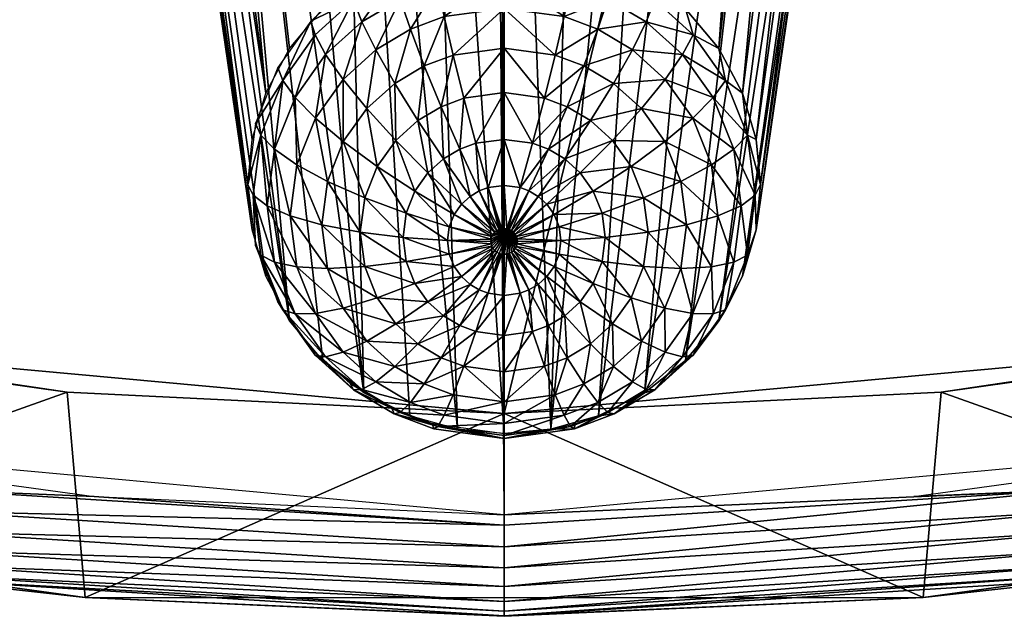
# Model space of a CAD drawing. Header units: inches. Extents: x -160 to 300, y -560 to 430.
# Tile 3 of 256: x 47 to 95, y -560 to -531. Entities that reach past the tile are written whole.
import ezdxf

# ---------------------------------------------------------------- set-up
doc = ezdxf.new("R2010")
doc.units = ezdxf.units.IN
doc.header["$MEASUREMENT"] = 0
doc.layers.add('LEVEL11', color=7, linetype='Continuous', true_color=0x99e4d6)
doc.layers.add('LEVEL8', color=7, linetype='Continuous', true_color=0x57e1c6)

msp = doc.modelspace()

# ---------------------------------------------------------------- meshes
at = {"layer": 'LEVEL11', "color": 254, "true_color": 0xcad1ee}
mesh = msp.add_polyface(dxfattribs=at)
corners = [(-11.248, -540.253, 647.574), (8.536, -546.375, 647.548), (14.936, -548.632, 647.574), (-12.375, -539.263, 647.548), (-35.676, -529.04, 647.574), (-32.895, -529.924, 647.548), (-12.865, -544.413, 652.038), (-35.192, -534.366, 652.548), (-37.777, -532.979, 652.038), (-14.216, -543.912, 652.548), (7.16, -551.182, 652.548), (-12.783, -544.201, 650.975), (-37.67, -532.778, 650.975), (-12.608, -543.752, 649.937), (-37.443, -532.352, 649.937), (-12.344, -543.073, 649.012), (-37.1, -531.709, 649.012), (14.191, -551.564, 649.012), (-12.009, -542.211, 648.284), (-36.665, -530.894, 648.284), (-11.633, -541.243, 647.802), (-36.176, -529.977, 647.802), (14.419, -550.668, 648.284), (14.675, -549.661, 647.802), (-14.216, -543.912, 652.548), (-35.192, -534.366, 687.548), (-35.192, -534.366, 652.548), (-14.216, -543.912, 687.548), (7.16, -551.182, 652.548), (6.583, -540.587, 687.548), (7.16, -551.182, 687.548), (27.526, -545.833, 687.548), (-14.216, -543.912, 687.548), (-13.744, -533.314, 687.548), (-35.192, -534.366, 687.548), (-33.261, -524.083, 687.548), (67.675, -391.208, 647.548), (-88.653, -489.159, 647.548), (9.298, -332.832, 647.548), (-71.371, -504.74, 647.548), (-52.676, -518.384, 647.548), (67.951, -391.727, 647.548), (-32.895, -529.924, 647.548), (68.325, -392.182, 647.548), (-12.375, -539.263, 647.548), (68.779, -392.555, 647.548), (8.536, -546.375, 647.548), (29.505, -551.304, 647.548), (69.298, -392.832, 647.548), (70.446, -555.06, 647.548), (69.861, -393.003, 647.548), (70.446, -393.06, 647.548), (-13.744, -533.314, 687.548), (-30.599, -525.483, 667.548), (-33.261, -524.083, 687.548), (-10.535, -534.614, 667.548), (6.583, -540.587, 687.548), (9.911, -541.568, 667.548), (27.526, -545.833, 687.548), (30.414, -546.387, 667.548), (-10.535, -534.614, 667.548), (171.491, -134.638, 667.548), (-30.599, -525.483, 667.548), (9.911, -541.568, 667.548), (30.414, -546.387, 667.548), (69.861, -393.003, 647.548), (70.446, -393.06, 662.548), (70.446, -393.06, 647.548), (69.9, -393.01, 662.548), (69.298, -392.832, 647.548), (69.342, -392.85, 662.548)]
mesh.append_faces([[corners[k] for k in face] for face in [(0, 1, 2), (0, 3, 1), (4, 3, 0), (4, 5, 3), (6, 7, 8), (6, 9, 7), (6, 10, 9), (8, 11, 6), (11, 8, 12), (12, 13, 11), (13, 12, 14), (14, 15, 13), (15, 14, 16), (17, 13, 15), (16, 18, 15), (18, 16, 19), (19, 20, 18), (20, 19, 21), (21, 0, 20), (0, 21, 4), (22, 15, 18), (23, 18, 20), (2, 20, 0), (24, 25, 26), (24, 27, 25), (28, 27, 24), (29, 30, 31), (29, 32, 30), (33, 32, 29), (33, 34, 32), (35, 34, 33), (36, 37, 38), (36, 39, 37), (36, 40, 39), (41, 40, 36), (41, 42, 40), (43, 42, 41), (43, 44, 42), (45, 44, 43), (45, 46, 44), (45, 47, 46), (48, 47, 45), (48, 49, 47), (50, 49, 48), (51, 49, 50), (52, 53, 54), (52, 55, 53), (56, 55, 52), (56, 57, 55), (58, 57, 56), (58, 59, 57), (60, 61, 62), (63, 61, 60), (64, 61, 63), (65, 66, 67), (65, 68, 66), (69, 68, 65), (69, 70, 68)]], dxfattribs={"color": 254})
mesh = msp.add_polyface(dxfattribs=at)
corners = [(73.396, -389.514, 662.548), (73.446, -390.06, 647.548), (73.446, -390.06, 662.548), (70.992, -387.11, 647.548), (70.446, -387.06, 662.548), (70.446, -387.06, 647.548), (70.992, -387.11, 662.548), (71.55, -387.271, 647.548), (71.55, -387.271, 662.548), (72.088, -387.549, 647.548), (72.088, -387.549, 662.548), (72.568, -387.939, 647.548), (72.568, -387.939, 662.548), (72.957, -388.419, 647.548), (72.957, -388.419, 662.548), (73.235, -388.956, 647.548), (73.235, -388.956, 662.548), (73.396, -389.514, 647.548), (128.779, -332.555, 647.548), (72.957, -388.419, 647.548), (72.568, -387.939, 647.548), (129.298, -332.832, 647.548), (73.235, -388.956, 647.548), (129.861, -333.003, 647.548), (73.396, -389.514, 647.548), (130.446, -333.06, 647.548), (73.446, -390.06, 647.548), (131.031, -333.003, 647.548), (73.389, -390.646, 647.548), (131.594, -332.832, 647.548), (73.218, -391.208, 647.548), (72.941, -391.727, 647.548), (193.568, -518.384, 647.548), (72.568, -392.182, 647.548), (229.545, -489.159, 647.548), (70.446, -550.06, 667.548), (171.491, -134.638, 667.548), (30.414, -546.387, 667.548), (110.478, -546.387, 667.548), (130.981, -541.568, 667.548), (73.389, -390.646, 647.548), (73.446, -390.06, 662.548), (73.446, -390.06, 647.548), (73.396, -390.606, 662.548), (73.218, -391.208, 647.548), (73.235, -391.165, 662.548), (72.941, -391.727, 647.548), (72.957, -391.702, 662.548), (72.568, -392.182, 647.548), (72.568, -392.182, 662.548), (72.113, -392.555, 647.548), (72.088, -392.571, 662.548), (71.594, -392.832, 647.548), (71.55, -392.85, 662.548), (71.031, -393.003, 647.548), (70.992, -393.01, 662.548), (70.446, -393.06, 647.548), (70.446, -393.06, 662.548), (73.396, -389.514, 662.548), (72.957, -388.419, 662.548), (73.235, -388.956, 662.548), (72.568, -387.939, 662.548), (72.088, -387.549, 662.548), (73.446, -390.06, 662.548), (71.55, -387.271, 662.548), (73.396, -390.606, 662.548), (70.992, -387.11, 662.548), (73.235, -391.165, 662.548), (72.957, -391.702, 662.548), (72.568, -392.182, 662.548), (72.088, -392.571, 662.548), (71.55, -392.85, 662.548), (70.992, -393.01, 662.548), (70.446, -393.06, 662.548), (70.446, -387.06, 662.548)]
mesh.append_faces([[corners[k] for k in face] for face in [(0, 1, 2), (3, 4, 5), (3, 6, 4), (7, 6, 3), (7, 8, 6), (9, 8, 7), (9, 10, 8), (11, 10, 9), (11, 12, 10), (13, 12, 11), (13, 14, 12), (15, 14, 13), (15, 16, 14), (17, 16, 15), (17, 0, 16), (1, 0, 17), (18, 19, 20), (21, 22, 19), (23, 24, 22), (25, 26, 24), (27, 28, 26), (29, 30, 28), (31, 32, 33), (30, 34, 31), (35, 36, 37), (38, 36, 35), (39, 36, 38), (40, 41, 42), (40, 43, 41), (44, 43, 40), (44, 45, 43), (46, 45, 44), (46, 47, 45), (48, 47, 46), (48, 49, 47), (50, 49, 48), (50, 51, 49), (52, 51, 50), (52, 53, 51), (54, 53, 52), (54, 55, 53), (56, 55, 54), (56, 57, 55), (58, 59, 60), (58, 61, 59), (58, 62, 61), (63, 62, 58), (63, 64, 62), (65, 64, 63), (65, 66, 64), (67, 66, 65), (68, 66, 67), (69, 66, 68), (70, 66, 69), (71, 66, 70), (72, 66, 71), (73, 66, 72), (73, 74, 66)]], dxfattribs={"color": 254})
mesh = msp.add_polyface(dxfattribs=at)
corners = [(277.164, -430.835, 652.038), (279.809, -425.282, 652.548), (274.751, -435.698, 652.548), (291.221, -394.453, 652.038), (270.31, -433.402, 647.548), (273.152, -428.879, 647.574), (263.167, -447.165, 647.574), (275.258, -423.212, 647.548), (286.936, -393.203, 647.574), (279.649, -412.882, 647.548), (286.761, -391.971, 647.548), (266.787, -449.365, 650.975), (276.526, -430.524, 649.937), (276.96, -430.736, 650.975), (266.375, -449.114, 649.937), (275.871, -430.205, 649.012), (265.752, -448.736, 649.012), (275.04, -429.8, 648.284), (264.963, -448.256, 648.284), (274.107, -429.345, 647.801), (264.075, -447.717, 647.801), (291.003, -394.389, 650.975), (290.54, -394.254, 649.937), (289.84, -394.05, 649.012), (288.953, -393.791, 648.284), (287.956, -393.501, 647.801), (284.297, -414.722, 652.548), (274.751, -435.698, 687.548), (274.751, -435.698, 652.548), (284.297, -414.722, 687.548), (273.7, -414.251, 687.548), (284.297, -414.722, 687.548), (280.973, -393.923, 687.548), (274.751, -435.698, 687.548), (264.469, -433.768, 687.548), (132.568, -327.939, 647.548), (270.31, -433.402, 647.548), (132.957, -328.419, 647.548), (286.761, -391.971, 647.548), (72.941, -271.727, 647.548), (291.69, -371.002, 647.548), (279.649, -412.882, 647.548), (72.568, -272.182, 647.548), (131.594, -332.832, 647.548), (229.545, -489.159, 647.548), (73.218, -391.208, 647.548), (245.126, -471.877, 647.548), (258.77, -453.183, 647.548), (132.113, -332.555, 647.548), (132.568, -332.182, 647.548), (132.941, -331.727, 647.548), (133.218, -331.208, 647.548), (133.389, -330.646, 647.548), (133.446, -330.06, 647.548), (133.396, -329.514, 647.548), (133.235, -328.956, 647.548), (132.088, -327.549, 647.548), (71.031, -273.003, 647.548), (273.7, -414.251, 687.548), (265.869, -431.105, 667.548), (264.469, -433.768, 687.548), (275, -411.041, 667.548), (280.973, -393.923, 687.548), (281.954, -390.595, 667.548), (286.219, -372.98, 687.548), (151.427, -534.614, 667.548), (171.491, -134.638, 667.548), (130.981, -541.568, 667.548), (171.491, -525.483, 667.548), (190.832, -514.199, 667.548), (209.112, -500.858, 667.548), (226.01, -485.624, 667.548), (241.244, -468.726, 667.548), (254.585, -450.446, 667.548), (265.869, -431.105, 667.548)]
mesh.append_faces([[corners[k] for k in face] for face in [(0, 1, 2), (3, 1, 0), (4, 5, 6), (7, 5, 4), (7, 8, 5), (9, 8, 7), (10, 8, 9), (11, 12, 13), (14, 15, 12), (16, 17, 15), (18, 19, 17), (20, 5, 19), (21, 0, 13), (22, 13, 12), (23, 12, 15), (15, 24, 23), (24, 15, 17), (17, 25, 24), (25, 17, 19), (19, 8, 25), (8, 19, 5), (26, 27, 28), (26, 29, 27), (30, 31, 32), (30, 33, 31), (34, 33, 30), (35, 36, 37), (38, 39, 40), (41, 39, 38), (36, 42, 41), (43, 44, 45), (43, 46, 44), (43, 47, 46), (48, 47, 43), (48, 36, 47), (49, 36, 48), (50, 36, 49), (51, 36, 50), (52, 36, 51), (53, 36, 52), (54, 36, 53), (55, 36, 54), (37, 36, 55), (36, 56, 57), (36, 35, 56), (58, 59, 60), (58, 61, 59), (62, 61, 58), (62, 63, 61), (64, 63, 62), (65, 66, 67), (68, 66, 65), (69, 66, 68), (70, 66, 69), (71, 66, 70), (72, 66, 71), (73, 66, 72), (74, 66, 73)]], dxfattribs={"color": 254})
mesh = msp.add_polyface(dxfattribs=at)
corners = [(178.669, -532.979, 652.038), (155.108, -543.912, 652.548), (153.757, -544.413, 652.038), (176.084, -534.366, 652.548), (196.304, -522.569, 652.548), (132.357, -546.375, 647.548), (152.14, -540.253, 647.574), (125.956, -548.632, 647.574), (153.267, -539.263, 647.548), (176.568, -529.04, 647.574), (173.787, -529.924, 647.548), (193.568, -518.384, 647.548), (126.88, -552.27, 649.937), (153.236, -543.073, 649.012), (153.5, -543.752, 649.937), (178.562, -532.778, 650.975), (153.675, -544.201, 650.975), (178.335, -532.352, 649.937), (177.992, -531.709, 649.012), (126.701, -551.564, 649.012), (152.901, -542.211, 648.284), (126.474, -550.668, 648.284), (152.525, -541.243, 647.801), (126.218, -549.661, 647.801), (177.557, -530.894, 648.284), (177.068, -529.977, 647.801), (200.573, -517.931, 649.012), (200.047, -517.171, 648.284), (199.455, -516.317, 647.801), (198.85, -515.444, 647.574), (155.108, -543.912, 652.548), (155.108, -543.912, 687.548), (133.733, -551.182, 687.548), (176.084, -534.366, 652.548), (176.084, -534.366, 687.548), (196.304, -522.569, 687.548), (174.153, -524.083, 687.548), (176.084, -534.366, 687.548), (196.304, -522.569, 687.548), (154.636, -533.314, 687.548), (155.108, -543.912, 687.548), (134.309, -540.587, 687.548), (133.733, -551.182, 687.548), (113.366, -545.833, 687.548), (70.446, -393.06, 647.548), (111.388, -551.304, 647.548), (70.446, -555.06, 647.548), (71.031, -393.003, 647.548), (132.357, -546.375, 647.548), (71.594, -392.832, 647.548), (153.267, -539.263, 647.548), (72.113, -392.555, 647.548), (173.787, -529.924, 647.548), (72.568, -392.182, 647.548), (193.568, -518.384, 647.548), (72.941, -391.727, 647.548), (212.263, -504.74, 647.548), (229.545, -489.159, 647.548), (113.366, -545.833, 687.548), (130.981, -541.568, 667.548), (110.478, -546.387, 667.548), (134.309, -540.587, 687.548), (151.427, -534.614, 667.548), (154.636, -533.314, 687.548), (171.491, -525.483, 667.548), (174.153, -524.083, 687.548), (190.832, -514.199, 667.548), (192.672, -512.984, 687.548)]
mesh.append_faces([[corners[k] for k in face] for face in [(0, 1, 2), (0, 3, 1), (0, 4, 3), (5, 6, 7), (8, 6, 5), (8, 9, 6), (10, 9, 8), (11, 9, 10), (12, 13, 14), (2, 15, 0), (15, 2, 16), (16, 17, 15), (17, 16, 14), (14, 18, 17), (18, 14, 13), (19, 20, 13), (21, 22, 20), (23, 6, 22), (6, 23, 7), (13, 24, 18), (24, 13, 20), (20, 25, 24), (25, 20, 22), (22, 9, 25), (9, 22, 6), (26, 17, 18), (27, 18, 24), (28, 24, 25), (29, 25, 9), (30, 31, 32), (33, 31, 30), (33, 34, 31), (33, 35, 34), (36, 37, 38), (39, 37, 36), (39, 40, 37), (41, 40, 39), (41, 42, 40), (43, 42, 41), (44, 45, 46), (47, 45, 44), (47, 48, 45), (49, 48, 47), (49, 50, 48), (51, 50, 49), (51, 52, 50), (53, 52, 51), (53, 54, 52), (55, 56, 54), (55, 57, 56), (58, 59, 60), (61, 59, 58), (61, 62, 59), (63, 62, 61), (63, 64, 62), (65, 64, 63), (65, 66, 64), (67, 66, 65)]], dxfattribs={"color": 254})
mesh = msp.add_polyface(dxfattribs=at)
corners = [(70.446, -555.57, 647.574), (50.229, -554.15, 647.548), (70.446, -555.06, 647.548), (42.367, -553.815, 647.574), (29.505, -551.304, 647.548), (14.936, -548.632, 647.574), (8.536, -546.375, 647.548), (13.837, -552.958, 652.038), (7.16, -551.182, 652.548), (-12.865, -544.413, 652.038), (28.595, -556.221, 652.548), (41.811, -558.245, 652.038), (49.78, -559.13, 652.548), (70.446, -560.034, 652.038), (70.446, -560.06, 652.548), (13.893, -552.738, 650.975), (-12.783, -544.201, 650.975), (14.012, -552.27, 649.937), (-12.608, -543.752, 649.937), (14.191, -551.564, 649.012), (-12.344, -543.073, 649.012), (14.419, -550.668, 648.284), (-12.009, -542.211, 648.284), (14.675, -549.661, 647.802), (-11.633, -541.243, 647.802), (41.84, -558.019, 650.975), (41.9, -557.54, 649.937), (41.99, -556.817, 649.012), (70.446, -559.807, 650.975), (70.446, -559.324, 649.937), (70.446, -558.596, 649.012), (42.105, -555.9, 648.284), (42.235, -554.87, 647.802), (70.446, -557.671, 648.284), (70.446, -556.633, 647.801), (7.16, -551.182, 652.548), (7.16, -551.182, 687.548), (-14.216, -543.912, 687.548), (28.595, -556.221, 652.548), (28.595, -556.221, 687.548), (49.78, -559.13, 652.548), (49.78, -559.13, 687.548), (70.446, -560.06, 687.548), (70.446, -560.06, 652.548), (70.446, -550.06, 687.548), (49.78, -559.13, 687.548), (91.113, -559.13, 687.548), (48.882, -549.001, 687.548), (28.595, -556.221, 687.548), (27.526, -545.833, 687.548), (7.16, -551.182, 687.548), (48.882, -549.001, 687.548), (30.414, -546.387, 667.548), (27.526, -545.833, 687.548), (70.446, -550.06, 667.548), (70.446, -550.06, 687.548)]
mesh.append_faces([[corners[k] for k in face] for face in [(0, 1, 2), (3, 1, 0), (3, 4, 1), (5, 4, 3), (5, 6, 4), (7, 8, 9), (7, 10, 8), (11, 10, 7), (11, 12, 10), (13, 12, 11), (13, 14, 12), (9, 15, 7), (15, 9, 16), (16, 17, 15), (17, 16, 18), (18, 19, 17), (20, 21, 19), (22, 23, 21), (24, 5, 23), (7, 25, 11), (25, 7, 15), (15, 26, 25), (26, 15, 17), (17, 27, 26), (27, 17, 19), (11, 28, 13), (28, 11, 25), (25, 29, 28), (29, 25, 26), (26, 30, 29), (30, 26, 27), (19, 31, 27), (31, 19, 21), (21, 32, 31), (32, 21, 23), (23, 3, 32), (3, 23, 5), (27, 33, 30), (33, 27, 31), (31, 34, 33), (34, 31, 32), (32, 0, 34), (0, 32, 3), (35, 36, 37), (38, 36, 35), (38, 39, 36), (40, 39, 38), (40, 41, 39), (40, 42, 41), (43, 42, 40), (44, 45, 46), (47, 45, 44), (47, 48, 45), (49, 48, 47), (49, 50, 48), (51, 52, 53), (51, 54, 52), (55, 54, 51)]], dxfattribs={"color": 254})
mesh = msp.add_polyface(dxfattribs=at)
corners = [(70.446, -560.034, 652.038), (91.113, -559.13, 652.548), (70.446, -560.06, 652.548), (99.081, -558.245, 652.038), (112.298, -556.221, 652.548), (127.055, -552.958, 652.038), (133.733, -551.182, 652.548), (153.757, -544.413, 652.038), (155.108, -543.912, 652.548), (70.446, -555.06, 647.548), (98.525, -553.815, 647.574), (70.446, -555.57, 647.574), (90.663, -554.15, 647.548), (111.388, -551.304, 647.548), (125.956, -548.632, 647.574), (132.357, -546.375, 647.548), (99.053, -558.019, 650.975), (70.446, -559.807, 650.975), (98.993, -557.54, 649.937), (70.446, -559.324, 649.937), (98.902, -556.817, 649.012), (70.446, -558.596, 649.012), (126.999, -552.738, 650.975), (126.88, -552.27, 649.937), (126.701, -551.564, 649.012), (98.787, -555.9, 648.284), (70.446, -557.671, 648.284), (98.657, -554.87, 647.801), (70.446, -556.633, 647.801), (126.474, -550.668, 648.284), (126.218, -549.661, 647.801), (153.675, -544.201, 650.975), (153.5, -543.752, 649.937), (153.236, -543.073, 649.012), (152.901, -542.211, 648.284), (152.525, -541.243, 647.801), (91.113, -559.13, 652.548), (70.446, -560.06, 687.548), (70.446, -560.06, 652.548), (91.113, -559.13, 687.548), (112.298, -556.221, 652.548), (112.298, -556.221, 687.548), (133.733, -551.182, 652.548), (133.733, -551.182, 687.548), (155.108, -543.912, 652.548), (113.366, -545.833, 687.548), (112.298, -556.221, 687.548), (133.733, -551.182, 687.548), (92.01, -549.001, 687.548), (91.113, -559.13, 687.548), (70.446, -550.06, 687.548), (92.01, -549.001, 687.548), (70.446, -550.06, 667.548), (70.446, -550.06, 687.548), (110.478, -546.387, 667.548), (113.366, -545.833, 687.548)]
mesh.append_faces([[corners[k] for k in face] for face in [(0, 1, 2), (3, 1, 0), (3, 4, 1), (5, 4, 3), (5, 6, 4), (7, 6, 5), (7, 8, 6), (9, 10, 11), (12, 10, 9), (13, 10, 12), (13, 14, 10), (15, 14, 13), (0, 16, 3), (16, 0, 17), (17, 18, 16), (18, 17, 19), (19, 20, 18), (20, 19, 21), (3, 22, 5), (22, 3, 16), (16, 23, 22), (23, 16, 18), (18, 24, 23), (24, 18, 20), (21, 25, 20), (25, 21, 26), (26, 27, 25), (27, 26, 28), (28, 10, 27), (10, 28, 11), (20, 29, 24), (29, 20, 25), (25, 30, 29), (30, 25, 27), (27, 14, 30), (14, 27, 10), (5, 31, 7), (31, 5, 22), (22, 32, 31), (32, 22, 23), (33, 23, 24), (34, 24, 29), (35, 29, 30), (36, 37, 38), (36, 39, 37), (40, 39, 36), (40, 41, 39), (42, 41, 40), (42, 43, 41), (44, 43, 42), (45, 46, 47), (48, 46, 45), (48, 49, 46), (50, 49, 48), (51, 52, 53), (51, 54, 52), (55, 54, 51)]], dxfattribs={"color": 254})
at = {"layer": 'LEVEL8', "color": 254, "true_color": 0xcad1ee}
mesh = msp.add_polyface(dxfattribs=at)
corners = [(66.261, -488.998, 619.772), (67.393, -482.259, 647.548), (70.446, -482.469, 647.548), (70.446, -489.371, 619.864), (53.117, -474.351, 647.548), (54.183, -482.834, 618.235), (51.195, -479.266, 617.345), (56.646, -477.728, 647.548), (57.86, -485.733, 618.957), (60.367, -480.072, 647.548), (61.98, -487.804, 619.474), (64.006, -481.52, 647.548), (66.261, -445.11, 608.829), (68.144, -526.696, 323.677), (70.446, -526.491, 323.626), (65.79, -527.353, 323.841), (51.195, -454.842, 611.255), (61.502, -530.086, 324.523), (54.183, -451.274, 610.366), (49.061, -458.839, 612.252), (58.685, -534.247, 325.56), (47.83, -462.993, 613.288), (47.446, -467.054, 614.3), (57.797, -538.764, 326.686), (47.83, -471.115, 615.313), (58.008, -540.997, 327.243), (49.061, -475.269, 616.348), (72.748, -526.696, 323.677), (74.631, -445.11, 608.829), (70.446, -526.491, 323.626), (75.102, -527.353, 323.841), (81.033, -532.048, 325.012), (89.697, -454.842, 611.255), (86.71, -451.274, 610.366), (82.207, -534.247, 325.56), (91.831, -458.839, 612.252), (82.884, -536.531, 326.13), (93.062, -462.993, 613.288), (83.095, -538.764, 326.686), (93.446, -467.054, 614.3), (82.884, -540.997, 327.243), (93.062, -471.115, 615.313), (82.207, -543.282, 327.813), (91.831, -475.269, 616.348), (81.033, -545.48, 328.361), (89.697, -479.266, 617.345), (70.446, -482.469, 647.548), (74.631, -488.998, 619.772), (70.446, -489.371, 619.864), (86.71, -482.834, 618.235), (87.775, -474.351, 647.548), (89.697, -479.266, 617.345), (84.246, -477.728, 647.548), (83.032, -485.733, 618.957), (80.525, -480.072, 647.548), (78.912, -487.804, 619.474), (76.886, -481.52, 647.548), (73.499, -482.259, 647.548), (60.367, -480.072, 647.548), (70.446, -482.469, 647.548), (64.006, -481.52, 647.548), (80.525, -480.072, 647.548), (56.646, -477.728, 647.548), (76.886, -481.52, 647.548)]
mesh.append_faces([[corners[k] for k in face] for face in [(0, 1, 2), (0, 2, 3), (4, 5, 6), (7, 5, 4), (7, 8, 5), (9, 8, 7), (9, 10, 8), (11, 10, 9), (11, 0, 10), (1, 0, 11), (12, 13, 14), (12, 15, 13), (16, 17, 18), (19, 20, 16), (21, 20, 19), (22, 23, 21), (24, 25, 22), (26, 25, 24), (27, 28, 29), (30, 28, 27), (31, 32, 33), (34, 35, 32), (36, 37, 35), (38, 39, 37), (40, 41, 39), (42, 43, 41), (44, 45, 43), (46, 47, 48), (49, 50, 51), (49, 52, 50), (53, 52, 49), (53, 54, 52), (55, 54, 53), (55, 56, 54), (47, 56, 55), (47, 57, 56), (47, 46, 57), (58, 59, 60), (61, 58, 62), (63, 58, 61), (59, 58, 63)]], dxfattribs={"color": 254})
mesh = msp.add_polyface(dxfattribs=at)
corners = [(65.021, -528.482, 321.923), (66.904, -526.982, 323.749), (64.903, -527.732, 323.936), (66.979, -527.747, 321.74), (70.446, -526.491, 323.626), (70.446, -527.267, 321.62), (68.144, -550.832, 329.695), (61.98, -487.804, 619.474), (66.261, -488.998, 619.772), (70.446, -551.037, 329.746), (70.446, -489.371, 619.864), (57.86, -448.375, 609.643), (63.525, -528.492, 324.125), (65.79, -527.353, 323.841), (61.502, -530.086, 324.523), (51.195, -454.842, 611.255), (59.859, -532.048, 325.012), (58.685, -534.247, 325.56), (47.83, -462.993, 613.288), (58.008, -536.531, 326.13), (57.797, -538.764, 326.686), (47.446, -467.054, 614.3), (58.008, -540.997, 327.243), (49.061, -475.269, 616.348), (58.685, -543.282, 327.813), (59.859, -545.48, 328.361), (51.195, -479.266, 617.345), (54.183, -482.834, 618.235), (61.502, -547.443, 328.85), (63.525, -549.037, 329.248), (57.86, -485.733, 618.957), (78.912, -487.804, 619.474), (72.748, -550.832, 329.695), (74.631, -488.998, 619.772), (70.446, -489.371, 619.864), (77.368, -528.492, 324.125), (78.912, -446.304, 609.127), (75.102, -527.353, 323.841), (79.39, -530.086, 324.523), (83.032, -448.375, 609.643), (81.033, -532.048, 325.012), (86.71, -451.274, 610.366), (82.207, -534.247, 325.56), (89.697, -454.842, 611.255), (82.884, -536.531, 326.13), (91.831, -458.839, 612.252), (83.095, -538.764, 326.686), (93.062, -462.993, 613.288), (82.884, -540.997, 327.243), (93.446, -467.054, 614.3), (82.207, -543.282, 327.813), (93.062, -471.115, 615.313), (81.033, -545.48, 328.361), (91.831, -475.269, 616.348), (79.39, -547.443, 328.85), (89.697, -479.266, 617.345), (86.71, -482.834, 618.235), (77.368, -549.037, 329.248), (83.032, -485.733, 618.957), (75.102, -550.176, 329.532), (70.446, -527.267, 321.62), (72.748, -526.696, 323.677), (70.446, -526.491, 323.626), (73.927, -526.965, 323.744), (73.913, -527.747, 321.74), (75.102, -527.353, 323.841)]
mesh.append_faces([[corners[k] for k in face] for face in [(0, 1, 2), (3, 4, 1), (3, 5, 4), (6, 7, 8), (9, 8, 10), (11, 12, 13), (11, 14, 12), (15, 16, 14), (15, 17, 16), (18, 19, 17), (18, 20, 19), (21, 22, 20), (23, 24, 22), (23, 25, 24), (26, 25, 23), (27, 25, 26), (27, 28, 25), (27, 29, 28), (30, 29, 27), (7, 29, 30), (31, 32, 33), (33, 32, 34), (35, 36, 37), (38, 39, 35), (40, 41, 38), (42, 43, 40), (44, 45, 42), (46, 47, 44), (48, 49, 46), (50, 51, 48), (52, 53, 50), (54, 55, 52), (54, 56, 55), (57, 56, 54), (57, 58, 56), (59, 31, 58), (60, 61, 62), (63, 64, 65), (61, 64, 63), (60, 64, 61)]], dxfattribs={"color": 254})
mesh = msp.add_polyface(dxfattribs=at)
corners = [(75.102, -550.176, 329.532), (83.032, -485.733, 618.957), (77.368, -549.037, 329.248), (83.095, -538.764, 326.686), (82.447, -536.323, 323.878), (82.827, -539.281, 324.615), (82.884, -536.531, 326.13), (82.207, -534.247, 325.56), (81.371, -533.627, 323.206), (81.033, -532.048, 325.012), (79.775, -531.381, 322.646), (79.39, -530.086, 324.523), (77.875, -529.67, 322.219), (77.368, -528.492, 324.125), (75.872, -528.482, 321.923), (75.102, -527.353, 323.841), (81.776, -537.013, 321.818), (80.76, -534.467, 321.183), (80.671, -537.786, 319.875), (82.135, -539.805, 322.514), (79.755, -535.489, 319.303), (78.38, -536.645, 317.693), (79.161, -538.603, 318.182), (79.253, -532.347, 320.654), (77.46, -530.731, 320.251), (78.395, -533.575, 318.826), (76.776, -532.117, 318.462), (77.221, -535.014, 317.287), (75.841, -533.771, 316.977), (76.709, -537.871, 316.461), (77.325, -539.417, 316.846), (75.794, -536.584, 316.14), (74.705, -535.603, 315.895), (75.568, -529.61, 319.972), (75.069, -531.104, 318.21)]
mesh.append_faces([[corners[k] for k in face] for face in [(0, 1, 2), (3, 4, 5), (6, 4, 3), (7, 4, 6), (7, 8, 4), (9, 8, 7), (9, 10, 8), (11, 10, 9), (11, 12, 10), (13, 12, 11), (13, 14, 12), (15, 14, 13), (16, 5, 4), (4, 17, 16), (17, 4, 8), (18, 19, 16), (16, 20, 18), (20, 16, 17), (18, 21, 22), (21, 18, 20), (8, 23, 17), (23, 8, 10), (10, 24, 23), (24, 10, 12), (17, 25, 20), (25, 17, 23), (23, 26, 25), (26, 23, 24), (20, 27, 21), (27, 20, 25), (25, 28, 27), (28, 25, 26), (22, 29, 30), (29, 22, 21), (21, 31, 29), (31, 21, 27), (32, 27, 28), (12, 33, 24), (33, 12, 14), (24, 34, 26), (34, 24, 33)]], dxfattribs={"color": 254})
mesh = msp.add_polyface(dxfattribs=at)
corners = [(58.446, -536.323, 323.878), (57.797, -538.764, 326.686), (58.065, -539.281, 324.615), (58.186, -535.743, 325.933), (59.521, -533.627, 323.206), (59.285, -532.989, 325.246), (60.916, -530.694, 324.674), (61.118, -531.381, 322.646), (63.017, -529.67, 322.219), (62.857, -528.946, 324.238), (65.021, -528.482, 321.923), (64.903, -527.732, 323.936), (63.433, -530.731, 320.251), (65.324, -529.61, 319.972), (64.116, -532.117, 318.462), (61.639, -532.347, 320.654), (60.132, -534.467, 321.183), (62.498, -533.575, 318.826), (61.137, -535.489, 319.303), (63.671, -535.014, 317.287), (65.051, -533.771, 316.977), (62.512, -536.645, 317.693), (59.117, -537.013, 321.818), (58.757, -539.805, 322.514), (60.221, -537.786, 319.875), (59.896, -540.306, 320.504), (61.731, -538.603, 318.182), (65.099, -536.584, 316.14), (64.184, -537.871, 316.461), (63.567, -539.417, 316.846), (61.98, -487.804, 619.474), (65.79, -550.176, 329.532), (63.525, -549.037, 329.248)]
mesh.append_faces([[corners[k] for k in face] for face in [(0, 1, 2), (0, 3, 1), (4, 3, 0), (4, 5, 3), (4, 6, 5), (7, 6, 4), (8, 6, 7), (8, 9, 6), (10, 9, 8), (10, 11, 9), (10, 12, 13), (12, 10, 8), (14, 13, 12), (8, 15, 12), (15, 8, 7), (7, 16, 15), (16, 7, 4), (12, 17, 14), (17, 12, 15), (15, 18, 17), (18, 15, 16), (14, 19, 20), (19, 14, 17), (17, 21, 19), (21, 17, 18), (4, 22, 16), (22, 4, 0), (0, 23, 22), (23, 0, 2), (16, 24, 18), (24, 16, 22), (22, 25, 24), (18, 26, 21), (26, 18, 24), (27, 20, 19), (19, 28, 27), (28, 19, 21), (21, 29, 28), (29, 21, 26), (30, 31, 32)]], dxfattribs={"color": 254})
mesh = msp.add_polyface(dxfattribs=at)
corners = [(66.979, -527.747, 321.74), (66.904, -526.982, 323.749), (65.021, -528.482, 321.923), (67.173, -528.916, 319.799), (70.446, -527.267, 321.62), (70.446, -528.463, 319.686), (67.492, -530.479, 318.054), (70.446, -530.069, 317.951), (67.928, -532.375, 316.629), (70.446, -532.026, 316.542), (68.459, -534.501, 315.62), (70.446, -534.226, 315.552), (69.05, -536.724, 315.076), (70.446, -536.531, 315.028), (69.662, -538.913, 314.986), (65.324, -529.61, 319.972), (65.823, -531.104, 318.21), (64.116, -532.117, 318.462), (66.506, -532.909, 316.762), (65.051, -533.771, 316.977), (67.336, -534.922, 315.725), (66.188, -535.603, 315.895), (68.261, -537.02, 315.15), (67.454, -537.499, 315.269), (69.22, -539.078, 315.028), (68.767, -539.347, 315.095), (65.099, -536.584, 316.14), (66.688, -538.188, 315.441), (66.045, -539.093, 315.666), (64.184, -537.871, 316.461), (68.338, -539.734, 315.191), (68.144, -550.832, 329.695), (66.261, -488.998, 619.772), (70.446, -551.037, 329.746), (61.98, -487.804, 619.474), (65.79, -550.176, 329.532)]
mesh.append_faces([[corners[k] for k in face] for face in [(0, 1, 2), (3, 4, 0), (3, 5, 4), (6, 5, 3), (6, 7, 5), (8, 7, 6), (8, 9, 7), (10, 9, 8), (10, 11, 9), (12, 11, 10), (12, 13, 11), (14, 13, 12), (0, 15, 3), (15, 0, 2), (3, 16, 6), (16, 3, 15), (15, 17, 16), (6, 18, 8), (18, 6, 16), (16, 19, 18), (19, 16, 17), (8, 20, 10), (20, 8, 18), (18, 21, 20), (21, 18, 19), (10, 22, 12), (22, 10, 20), (20, 23, 22), (23, 20, 21), (12, 24, 14), (24, 12, 22), (22, 25, 24), (25, 22, 23), (19, 26, 21), (21, 27, 23), (27, 21, 26), (26, 28, 27), (28, 26, 29), (30, 23, 27), (31, 32, 33), (34, 31, 35)]], dxfattribs={"color": 254})
mesh = msp.add_polyface(dxfattribs=at)
corners = [(69.662, -538.913, 314.986), (70.446, -538.804, 314.959), (70.446, -536.531, 315.028), (70.446, -489.371, 619.864), (72.748, -550.832, 329.695), (70.446, -551.037, 329.746), (78.912, -487.804, 619.474), (75.102, -550.176, 329.532), (75.102, -527.353, 323.841), (73.913, -527.747, 321.74), (75.872, -528.482, 321.923), (70.446, -527.267, 321.62), (73.719, -528.916, 319.799), (70.446, -528.463, 319.686), (73.4, -530.479, 318.054), (70.446, -530.069, 317.951), (72.964, -532.375, 316.629), (70.446, -532.026, 316.542), (72.433, -534.501, 315.62), (70.446, -534.226, 315.552), (71.843, -536.724, 315.076), (70.446, -536.531, 315.028), (71.23, -538.913, 314.986), (70.446, -538.804, 314.959), (77.221, -535.014, 317.287), (74.705, -535.603, 315.895), (75.794, -536.584, 316.14), (76.709, -537.871, 316.461), (74.204, -538.188, 315.441), (74.847, -539.093, 315.666), (73.439, -537.499, 315.269), (72.125, -539.347, 315.095), (75.568, -529.61, 319.972), (75.069, -531.104, 318.21), (76.776, -532.117, 318.462), (74.386, -532.909, 316.762), (75.841, -533.771, 316.977), (73.556, -534.922, 315.725), (72.632, -537.02, 315.15), (71.672, -539.078, 315.028)]
mesh.append_faces([[corners[k] for k in face] for face in [(0, 1, 2), (3, 4, 5), (4, 6, 7), (8, 9, 10), (11, 12, 9), (13, 12, 11), (13, 14, 12), (15, 14, 13), (15, 16, 14), (17, 16, 15), (17, 18, 16), (19, 18, 17), (19, 20, 18), (21, 20, 19), (21, 22, 20), (23, 22, 21), (24, 25, 26), (27, 28, 29), (28, 27, 26), (26, 30, 28), (30, 26, 25), (31, 28, 30), (10, 12, 32), (12, 10, 9), (32, 14, 33), (14, 32, 12), (34, 35, 36), (35, 34, 33), (33, 16, 35), (16, 33, 14), (36, 37, 25), (37, 36, 35), (35, 18, 37), (18, 35, 16), (25, 38, 30), (38, 25, 37), (37, 20, 38), (20, 37, 18), (39, 30, 38), (38, 22, 39), (22, 38, 20)]], dxfattribs={"color": 254})
mesh = msp.add_polyface(dxfattribs=at)
corners = [(58.446, -542.238, 325.353), (59.285, -544.54, 328.126), (59.521, -544.934, 326.025), (58.186, -541.785, 327.44), (58.065, -539.281, 324.615), (57.797, -538.764, 326.686), (59.896, -540.306, 320.504), (59.117, -537.013, 321.818), (58.757, -539.805, 322.514), (60.221, -537.786, 319.875), (61.454, -540.751, 318.717), (61.731, -538.603, 318.182), (67.977, -540.241, 315.318), (66.688, -538.188, 315.441), (66.045, -539.093, 315.666), (63.349, -541.112, 317.269), (63.567, -539.417, 316.846), (64.184, -537.871, 316.461), (65.612, -540.179, 315.937), (65.459, -541.37, 316.234), (67.734, -540.851, 315.47), (67.648, -541.519, 315.636), (59.117, -542.596, 323.21), (60.132, -545.142, 323.844), (60.221, -542.825, 321.132), (61.137, -545.123, 321.705), (61.731, -542.899, 319.253), (62.512, -544.857, 319.741), (63.567, -542.807, 317.691), (64.184, -544.353, 318.077), (65.612, -542.561, 316.531), (66.045, -543.648, 316.802), (67.734, -542.188, 315.803), (67.977, -542.797, 315.955), (66.688, -544.552, 317.028)]
mesh.append_faces([[corners[k] for k in face] for face in [(0, 1, 2), (0, 3, 1), (4, 3, 0), (4, 5, 3), (6, 7, 8), (9, 10, 11), (10, 9, 6), (12, 13, 14), (11, 15, 16), (15, 11, 10), (17, 18, 14), (18, 17, 16), (16, 19, 18), (19, 16, 15), (20, 14, 18), (18, 21, 20), (21, 18, 19), (4, 22, 8), (22, 4, 0), (0, 23, 22), (23, 0, 2), (8, 24, 6), (24, 8, 22), (22, 25, 24), (25, 22, 23), (6, 26, 10), (26, 6, 24), (24, 27, 26), (27, 24, 25), (10, 28, 15), (28, 10, 26), (26, 29, 28), (29, 26, 27), (15, 30, 19), (30, 15, 28), (28, 31, 30), (31, 28, 29), (19, 32, 21), (32, 19, 30), (33, 30, 31), (29, 34, 31)]], dxfattribs={"color": 254})
mesh = msp.add_polyface(dxfattribs=at)
corners = [(82.827, -539.281, 324.615), (82.884, -540.997, 327.243), (83.095, -538.764, 326.686), (82.207, -543.282, 327.813), (82.447, -542.238, 325.353), (81.371, -544.934, 326.025), (81.776, -542.596, 323.21), (80.76, -545.142, 323.844), (82.135, -539.805, 322.514), (80.671, -542.825, 321.132), (79.755, -545.123, 321.705), (80.996, -540.306, 320.504), (79.161, -542.899, 319.253), (78.38, -544.857, 319.741), (79.438, -540.751, 318.717), (74.847, -543.648, 316.802), (75.794, -545.64, 318.398), (76.709, -544.353, 318.077), (72.915, -542.797, 315.955), (74.204, -544.552, 317.028), (77.325, -542.807, 317.691), (77.544, -541.112, 317.269), (75.28, -542.561, 316.531), (75.434, -541.37, 316.234), (73.159, -542.188, 315.803), (73.245, -541.519, 315.636), (81.776, -537.013, 321.818), (80.671, -537.786, 319.875), (79.161, -538.603, 318.182), (77.325, -539.417, 316.846), (75.28, -540.179, 315.937), (74.847, -539.093, 315.666), (76.709, -537.871, 316.461), (73.159, -540.851, 315.47), (72.915, -540.241, 315.318)]
mesh.append_faces([[corners[k] for k in face] for face in [(0, 1, 2), (3, 4, 5), (1, 4, 3), (1, 0, 4), (5, 6, 7), (6, 5, 4), (4, 8, 6), (8, 4, 0), (7, 9, 10), (9, 7, 6), (6, 11, 9), (11, 6, 8), (10, 12, 13), (12, 10, 9), (9, 14, 12), (14, 9, 11), (15, 16, 17), (18, 19, 15), (13, 20, 17), (20, 13, 12), (12, 21, 20), (21, 12, 14), (17, 22, 15), (22, 17, 20), (20, 23, 22), (23, 20, 21), (24, 15, 22), (25, 22, 23), (0, 26, 8), (8, 27, 11), (11, 28, 14), (28, 11, 27), (14, 29, 21), (29, 14, 28), (21, 30, 23), (30, 21, 29), (29, 31, 30), (31, 29, 32), (23, 33, 25), (33, 23, 30), (34, 30, 31)]], dxfattribs={"color": 254})
mesh = msp.add_polyface(dxfattribs=at)
corners = [(70.446, -538.804, 314.959), (70.327, -540.94, 315.293), (70.446, -540.929, 315.29), (67.648, -541.519, 315.636), (69.801, -541.682, 315.478), (69.79, -541.566, 315.449), (67.734, -542.188, 315.803), (69.836, -541.8, 315.508), (67.977, -542.797, 315.955), (69.897, -541.914, 315.536), (68.338, -543.305, 316.081), (69.982, -542.016, 315.561), (69.801, -541.45, 315.42), (67.734, -540.851, 315.47), (69.836, -541.332, 315.391), (67.977, -540.241, 315.318), (69.897, -541.218, 315.362), (68.338, -539.734, 315.191), (69.982, -541.116, 315.337), (68.767, -539.347, 315.095), (70.087, -541.033, 315.316), (69.22, -539.078, 315.028), (70.205, -540.974, 315.302), (69.662, -538.913, 314.986), (70.266, -540.954, 315.297), (67.454, -537.499, 315.269), (66.688, -538.188, 315.441), (66.045, -539.093, 315.666), (70.327, -540.94, 315.293), (70.697, -540.978, 315.303), (70.446, -540.929, 315.29), (70.205, -540.974, 315.302), (70.087, -541.033, 315.316), (69.982, -541.116, 315.337), (69.897, -541.218, 315.362), (69.836, -541.332, 315.391), (69.801, -541.45, 315.42), (69.79, -541.566, 315.449), (69.801, -541.682, 315.478), (69.836, -541.8, 315.508), (69.897, -541.914, 315.536), (69.982, -542.016, 315.561), (70.087, -542.099, 315.582), (70.205, -542.158, 315.597), (70.327, -542.192, 315.605), (70.574, -540.941, 315.293), (70.446, -538.804, 314.959), (70.446, -540.929, 315.29)]
mesh.append_faces([[corners[k] for k in face] for face in [(0, 1, 2), (3, 4, 5), (6, 4, 3), (6, 7, 4), (8, 7, 6), (8, 9, 7), (10, 11, 9), (12, 3, 5), (12, 13, 3), (14, 13, 12), (14, 15, 13), (16, 15, 14), (16, 17, 15), (18, 17, 16), (18, 19, 17), (20, 19, 18), (20, 21, 19), (22, 21, 20), (22, 23, 21), (24, 23, 22), (1, 23, 24), (1, 0, 23), (25, 17, 19), (26, 15, 17), (27, 13, 15), (28, 29, 30), (31, 29, 28), (32, 29, 31), (33, 29, 32), (34, 29, 33), (35, 29, 34), (36, 29, 35), (37, 29, 36), (38, 29, 37), (39, 29, 38), (40, 29, 39), (41, 29, 40), (42, 29, 41), (43, 29, 42), (44, 29, 43), (45, 46, 47)]], dxfattribs={"color": 254})
mesh = msp.add_polyface(dxfattribs=at)
corners = [(70.697, -540.978, 315.303), (70.91, -541.116, 315.337), (70.811, -541.036, 315.317), (70.446, -540.929, 315.29), (70.574, -540.941, 315.293), (70.446, -542.203, 315.608), (70.327, -542.192, 315.605), (70.574, -542.19, 315.605), (70.697, -542.154, 315.596), (70.811, -542.095, 315.581), (70.91, -542.016, 315.561), (70.992, -541.92, 315.537), (71.052, -541.81, 315.51), (71.09, -541.69, 315.48), (71.102, -541.566, 315.449), (71.09, -541.442, 315.418), (71.052, -541.322, 315.388), (70.992, -541.212, 315.361), (70.574, -540.941, 315.293), (71.23, -538.913, 314.986), (70.446, -538.804, 314.959), (70.636, -540.957, 315.297), (71.672, -539.078, 315.028), (70.697, -540.978, 315.303), (70.811, -541.036, 315.317), (72.125, -539.347, 315.095), (70.91, -541.116, 315.337), (72.555, -539.734, 315.191), (70.992, -541.212, 315.361), (72.915, -540.241, 315.318), (71.052, -541.322, 315.388), (73.159, -540.851, 315.47), (71.09, -541.442, 315.418), (73.245, -541.519, 315.636), (71.102, -541.566, 315.449), (71.09, -541.69, 315.48), (73.159, -542.188, 315.803), (71.052, -541.81, 315.51), (72.915, -542.797, 315.955), (70.992, -541.92, 315.537), (75.28, -542.561, 316.531), (75.28, -540.179, 315.937), (74.847, -539.093, 315.666), (74.204, -538.188, 315.441), (73.439, -537.499, 315.269)]
mesh.append_faces([[corners[k] for k in face] for face in [(0, 1, 2), (3, 0, 4), (5, 0, 6), (7, 0, 5), (8, 0, 7), (9, 0, 8), (10, 0, 9), (11, 0, 10), (12, 0, 11), (13, 0, 12), (14, 0, 13), (15, 0, 14), (16, 0, 15), (17, 0, 16), (1, 0, 17), (18, 19, 20), (21, 19, 18), (21, 22, 19), (23, 22, 21), (24, 22, 23), (24, 25, 22), (26, 25, 24), (26, 27, 25), (28, 27, 26), (28, 29, 27), (30, 29, 28), (30, 31, 29), (32, 31, 30), (32, 33, 31), (34, 33, 32), (35, 33, 34), (35, 36, 33), (37, 36, 35), (37, 38, 36), (39, 38, 37), (40, 33, 36), (41, 29, 31), (42, 27, 29), (27, 42, 43), (43, 25, 27), (44, 22, 25)]], dxfattribs={"color": 254})
mesh = msp.add_polyface(dxfattribs=at)
corners = [(68.338, -543.305, 316.081), (69.897, -541.914, 315.536), (67.977, -542.797, 315.955), (68.767, -543.692, 316.178), (69.982, -542.016, 315.561), (70.087, -542.099, 315.582), (69.22, -543.96, 316.245), (70.205, -542.158, 315.597), (69.662, -544.126, 316.286), (70.266, -542.178, 315.602), (70.446, -551.294, 327.611), (66.904, -550.546, 329.624), (70.446, -551.037, 329.746), (70.327, -542.192, 315.605), (70.446, -544.235, 316.313), (70.446, -542.203, 315.608), (69.05, -546.016, 317.392), (70.446, -546.21, 317.441), (68.459, -547.723, 318.917), (70.446, -547.999, 318.986), (70.446, -549.476, 320.892), (67.928, -549.127, 320.805), (67.492, -550.133, 322.954), (70.446, -550.542, 323.056), (67.173, -550.693, 325.228), (70.446, -551.147, 325.342), (66.979, -550.814, 327.491), (65.612, -542.561, 316.531), (67.734, -542.188, 315.803), (66.045, -543.648, 316.802), (66.688, -544.552, 317.028), (67.454, -545.242, 317.199), (65.823, -549.507, 322.798), (66.506, -548.594, 320.672), (67.336, -547.303, 318.812), (66.188, -546.622, 318.642), (68.261, -545.72, 317.319), (70.446, -544.235, 316.313), (70.574, -542.19, 315.605), (70.446, -542.203, 315.608)]
mesh.append_faces([[corners[k] for k in face] for face in [(0, 1, 2), (3, 4, 0), (3, 5, 4), (6, 5, 3), (6, 7, 5), (8, 7, 6), (8, 9, 7), (10, 11, 12), (8, 13, 9), (13, 14, 15), (8, 14, 13), (16, 14, 8), (16, 17, 14), (18, 17, 16), (18, 19, 17), (18, 20, 19), (21, 20, 18), (22, 20, 21), (22, 23, 20), (24, 23, 22), (24, 25, 23), (24, 10, 25), (26, 10, 24), (26, 11, 10), (27, 2, 28), (29, 0, 2), (0, 29, 30), (30, 3, 0), (3, 30, 31), (21, 32, 22), (33, 18, 34), (18, 33, 21), (35, 36, 31), (36, 35, 34), (34, 16, 36), (16, 34, 18), (31, 6, 3), (6, 31, 36), (36, 8, 6), (8, 36, 16), (37, 38, 39)]], dxfattribs={"color": 254})
mesh = msp.add_polyface(dxfattribs=at)
corners = [(72.748, -550.832, 329.695), (70.446, -551.294, 327.611), (70.446, -551.037, 329.746), (70.992, -541.92, 315.537), (72.555, -543.305, 316.081), (72.915, -542.797, 315.955), (70.91, -542.016, 315.561), (72.125, -543.692, 316.178), (70.811, -542.095, 315.581), (71.672, -543.96, 316.245), (70.697, -542.154, 315.596), (71.23, -544.126, 316.286), (70.636, -542.175, 315.601), (70.574, -542.19, 315.605), (70.446, -544.235, 316.313), (70.446, -546.21, 317.441), (71.843, -546.016, 317.392), (70.446, -547.999, 318.986), (72.433, -547.723, 318.917), (70.446, -549.476, 320.892), (72.964, -549.127, 320.805), (70.446, -550.542, 323.056), (73.4, -550.133, 322.954), (70.446, -551.147, 325.342), (73.719, -550.693, 325.228), (73.913, -550.814, 327.491), (73.927, -550.564, 329.628), (74.386, -548.594, 320.672), (73.556, -547.303, 318.812), (72.632, -545.72, 317.319), (73.439, -545.242, 317.199), (74.705, -546.622, 318.642), (74.204, -544.552, 317.028), (74.847, -543.648, 316.802), (73.159, -542.188, 315.803)]
mesh.append_faces([[corners[k] for k in face] for face in [(0, 1, 2), (3, 4, 5), (6, 4, 3), (6, 7, 4), (8, 7, 6), (8, 9, 7), (10, 9, 8), (10, 11, 9), (12, 11, 10), (13, 11, 12), (14, 11, 13), (15, 11, 14), (15, 16, 11), (17, 16, 15), (17, 18, 16), (19, 18, 17), (19, 20, 18), (21, 20, 19), (21, 22, 20), (23, 22, 21), (23, 24, 22), (1, 24, 23), (1, 25, 24), (0, 25, 1), (26, 25, 0), (22, 27, 20), (20, 28, 18), (28, 20, 27), (18, 29, 16), (29, 18, 28), (28, 30, 29), (30, 28, 31), (16, 9, 11), (9, 16, 29), (29, 7, 9), (7, 29, 30), (30, 4, 7), (4, 30, 32), (32, 5, 4), (33, 34, 5)]], dxfattribs={"color": 254})
mesh = msp.add_polyface(dxfattribs=at)
corners = [(75.102, -550.176, 329.532), (73.913, -550.814, 327.491), (73.927, -550.564, 329.628), (75.872, -550.079, 327.308), (77.368, -549.037, 329.248), (77.875, -548.891, 327.012), (79.39, -547.443, 328.85), (79.775, -547.18, 326.585), (81.033, -545.48, 328.361), (81.371, -544.934, 326.025), (82.207, -543.282, 327.813), (75.568, -550, 325.056), (73.719, -550.693, 325.228), (77.46, -548.878, 324.776), (75.069, -549.507, 322.798), (73.4, -550.133, 322.954), (76.776, -548.495, 322.545), (74.386, -548.594, 320.672), (75.841, -547.731, 320.457), (74.705, -546.622, 318.642), (73.556, -547.303, 318.812), (79.253, -547.262, 324.373), (80.76, -545.142, 323.844), (78.395, -547.037, 322.182), (79.755, -545.123, 321.705), (77.221, -546.488, 320.147), (78.38, -544.857, 319.741), (75.794, -545.64, 318.398), (76.709, -544.353, 318.077), (74.204, -544.552, 317.028), (73.439, -545.242, 317.199), (74.847, -543.648, 316.802)]
mesh.append_faces([[corners[k] for k in face] for face in [(0, 1, 2), (0, 3, 1), (4, 3, 0), (4, 5, 3), (6, 5, 4), (6, 7, 5), (8, 7, 6), (8, 9, 7), (10, 9, 8), (1, 11, 12), (11, 1, 3), (3, 13, 11), (13, 3, 5), (12, 14, 15), (14, 12, 11), (11, 16, 14), (16, 11, 13), (17, 15, 14), (14, 18, 17), (18, 14, 16), (17, 19, 20), (19, 17, 18), (5, 21, 13), (21, 5, 7), (7, 22, 21), (22, 7, 9), (13, 23, 16), (23, 13, 21), (21, 24, 23), (24, 21, 22), (16, 25, 18), (25, 16, 23), (23, 26, 25), (26, 23, 24), (18, 27, 19), (27, 18, 25), (25, 28, 27), (28, 25, 26), (19, 29, 30), (29, 19, 27), (27, 31, 29)]], dxfattribs={"color": 254})
mesh = msp.add_polyface(dxfattribs=at)
corners = [(65.021, -550.079, 327.308), (66.904, -550.546, 329.624), (66.979, -550.814, 327.491), (64.903, -549.796, 329.437), (63.017, -548.891, 327.012), (62.857, -548.583, 329.134), (60.916, -546.834, 328.698), (61.118, -547.18, 326.585), (59.285, -544.54, 328.126), (59.521, -544.934, 326.025), (61.639, -547.262, 324.373), (60.132, -545.142, 323.844), (63.433, -548.878, 324.776), (62.498, -547.037, 322.182), (61.137, -545.123, 321.705), (64.116, -548.495, 322.545), (63.671, -546.488, 320.147), (62.512, -544.857, 319.741), (65.051, -547.731, 320.457), (65.099, -545.64, 318.398), (64.184, -544.353, 318.077), (66.188, -546.622, 318.642), (66.688, -544.552, 317.028), (67.454, -545.242, 317.199), (65.324, -550, 325.056), (67.173, -550.693, 325.228), (65.823, -549.507, 322.798), (67.492, -550.133, 322.954), (66.506, -548.594, 320.672), (67.928, -549.127, 320.805), (67.336, -547.303, 318.812)]
mesh.append_faces([[corners[k] for k in face] for face in [(0, 1, 2), (0, 3, 1), (4, 3, 0), (4, 5, 3), (4, 6, 5), (7, 6, 4), (7, 8, 6), (9, 8, 7), (9, 10, 11), (10, 9, 7), (7, 12, 10), (12, 7, 4), (11, 13, 14), (13, 11, 10), (10, 15, 13), (15, 10, 12), (14, 16, 17), (16, 14, 13), (13, 18, 16), (18, 13, 15), (17, 19, 20), (19, 17, 16), (16, 21, 19), (21, 16, 18), (22, 20, 19), (19, 23, 22), (23, 19, 21), (4, 24, 12), (24, 4, 0), (0, 25, 24), (25, 0, 2), (12, 26, 15), (26, 12, 24), (24, 27, 26), (27, 24, 25), (15, 28, 18), (28, 15, 26), (26, 29, 28), (18, 30, 21), (30, 18, 28)]], dxfattribs={"color": 254})

doc.saveas('drawing.dxf')
